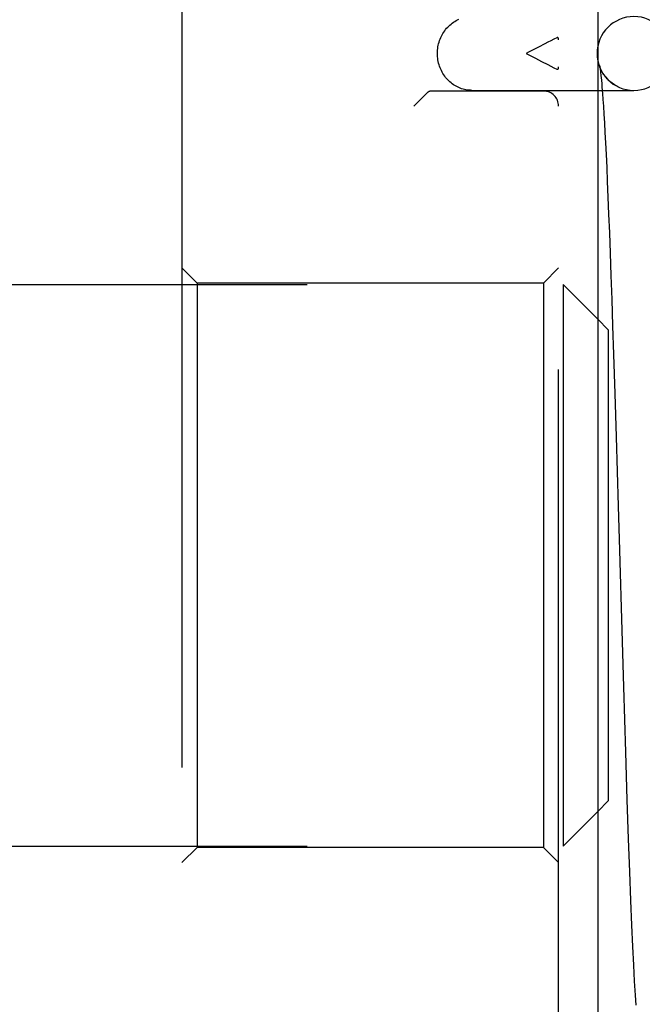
# Model space of a CAD drawing. Header units: inches. Extents: x 0 to 100, y 0 to 65.
# Tile 96 of 121: x 74.511 to 74.925, y 46.256 to 46.91. Entities that reach past the tile are written whole.
import ezdxf

# ---------------------------------------------------------------- set-up
doc = ezdxf.new("R2010")
doc.units = ezdxf.units.IN
doc.header["$LTSCALE"] = 5.5
doc.header["$MEASUREMENT"] = 0
doc.linetypes.add('HIDDEN', pattern=[0.2, 0.1, -0.1])
doc.layers.get('0').update_dxf_attribs({"linetype": 'CONTINUOUS'})
doc.layers.add('DEFAULT_2', color=8, linetype='HIDDEN')

msp = doc.modelspace()

# ---------------------------------------------------------------- linework, layer by layer
at = {"color": 3, "linetype": 'Continuous'}
msp.add_line((74.89513, 46.9678), (74.89513, 46.1278), dxfattribs=at)
at = {"color": 7, "linetype": 'Continuous'}
for p, q in [((74.89513, 46.8633), (74.91913, 46.8633)), ((74.89811, 46.8633), (74.89827, 46.86129)), ((74.89827, 46.86129), (74.89856, 46.85725)), ((74.89856, 46.85725), (74.89887, 46.85268)), ((74.89887, 46.85268), (74.8992, 46.84754)), ((74.8992, 46.84754), (74.89954, 46.84179)), ((74.89954, 46.84179), (74.8999, 46.8354)), ((74.8999, 46.8354), (74.90027, 46.82834)), ((74.90027, 46.82834), (74.90065, 46.82057)), ((74.90065, 46.82057), (74.90105, 46.81204)), ((74.90105, 46.81204), (74.90146, 46.80266)), ((74.90146, 46.80266), (74.9019, 46.79235)), ((74.9019, 46.79235), (74.90235, 46.78102)), ((74.90235, 46.78102), (74.90283, 46.76862)), ((74.90283, 46.76862), (74.90333, 46.75507)), ((74.90333, 46.75507), (74.90385, 46.74032)), ((74.90385, 46.74032), (74.9044, 46.72428)), ((74.9044, 46.72428), (74.90498, 46.70684)), ((74.90213, 46.7043), (74.89513, 46.7113)), ((74.90498, 46.70684), (74.90558, 46.68793)), ((74.90213, 46.7043), (74.90213, 46.3913)), ((74.90558, 46.68793), (74.90638, 46.66199)), ((74.90638, 46.66199), (74.90725, 46.63322)), ((74.90725, 46.63322), (74.9086, 46.58707)), ((74.91077, 46.51204), (74.9121, 46.46713)), ((74.9121, 46.46713), (74.91343, 46.42366)), ((74.91343, 46.42366), (74.91446, 46.39198)), ((74.90213, 46.3913), (74.89513, 46.3843)), ((74.91446, 46.39198), (74.91534, 46.36603)), ((74.91534, 46.36603), (74.91614, 46.3441)), ((74.91614, 46.3441), (74.91687, 46.32518)), ((74.91687, 46.32518), (74.91755, 46.30876)), ((74.91755, 46.30876), (74.91819, 46.29453)), ((74.91819, 46.29453), (74.91878, 46.28219)), ((74.91878, 46.28219), (74.91935, 46.27147)), ((74.91935, 46.27147), (74.91988, 46.26216)), ((74.91988, 46.26216), (74.92029, 46.25567))]:
    msp.add_line(p, q, dxfattribs=at)
msp.add_lwpolyline([(74.9086, 46.58707), (74.90923, 46.56522), (74.90945, 46.55775), (74.90967, 46.5502), (74.91077, 46.51204)], dxfattribs=at)
msp.add_arc((74.91913, 46.8878), 0.0245, 270, 90, dxfattribs=at)
at = {"layer": 'DEFAULT_2', "color": 8, "linetype": 'HIDDEN'}
for p, q in [((74.86913, 46.1278), (74.86913, 46.9678)), ((74.61913, 46.96358), (74.61913, 46.13206)), ((74.8558, 46.89207), (74.84967, 46.88886)), ((74.84967, 46.88886), (74.84765, 46.8878)), ((74.84765, 46.8878), (74.85374, 46.88461)), ((74.85374, 46.88461), (74.85786, 46.88247)), ((74.85786, 46.88247), (74.86196, 46.88037)), ((74.89655, 46.87841), (74.89663, 46.87792)), ((74.89675, 46.87705), (74.89684, 46.87637)), ((74.89684, 46.87637), (74.89694, 46.87561)), ((74.89694, 46.87561), (74.89704, 46.87477)), ((74.89704, 46.87477), (74.89714, 46.87385)), ((74.89714, 46.87385), (74.89725, 46.87285)), ((74.89725, 46.87285), (74.89736, 46.87175)), ((74.89736, 46.87175), (74.89754, 46.86994)), ((74.89754, 46.86994), (74.89773, 46.86791)), ((74.81153, 46.8633), (74.89513, 46.8633)), ((74.89773, 46.86791), (74.89792, 46.86564)), ((74.89792, 46.86564), (74.89811, 46.8633)), ((74.78194, 46.86164), (74.7731, 46.8528)), ((74.85913, 46.8628), (74.78442, 46.8628)), ((74.62913, 46.7353), (74.61913, 46.7453)), ((74.85913, 46.7353), (74.86913, 46.7453)), ((74.15213, 46.7343), (74.87213, 46.7343)), ((74.85913, 46.7353), (74.62913, 46.7353)), ((74.62913, 46.7353), (74.62913, 46.3603)), ((74.85913, 46.7353), (74.85913, 46.3603)), ((74.87213, 46.7343), (74.87213, 46.3613)), ((74.89513, 46.7113), (74.87213, 46.7343)), ((74.89513, 46.3843), (74.87213, 46.3613)), ((74.15213, 46.3613), (74.87213, 46.3613)), ((74.62913, 46.3603), (74.61913, 46.3503)), ((74.85913, 46.3603), (74.62913, 46.3603)), ((74.85913, 46.3603), (74.86913, 46.3503))]:
    msp.add_line(p, q, dxfattribs=at)
for points in [[(74.78871, 46.8878), (74.78873, 46.88889), (74.7888, 46.88998), (74.78891, 46.89106), (74.78907, 46.89213), (74.78927, 46.8932), (74.78951, 46.89425), (74.7898, 46.89529), (74.79013, 46.89631), (74.7905, 46.89732), (74.79091, 46.8983), (74.79136, 46.89927), (74.79185, 46.90021), (74.79237, 46.90113), (74.79293, 46.90202), (74.79353, 46.90288), (74.79416, 46.90371), (74.79483, 46.90451), (74.79552, 46.90528), (74.79624, 46.90601), (74.79699, 46.9067), (74.79777, 46.90736), (74.79858, 46.90799), (74.7994, 46.90857), (74.80025, 46.90911), (74.80112, 46.90961), (74.80201, 46.91008), (74.80291, 46.91049)], [(74.86796, 46.89822), (74.86599, 46.89725), (74.86399, 46.89626), (74.86196, 46.89524), (74.85991, 46.89419), (74.8558, 46.89207)], [(74.86913, 46.89676), (74.86912, 46.897), (74.86911, 46.89721), (74.86909, 46.89741), (74.86906, 46.89758), (74.86903, 46.89774), (74.86899, 46.89787), (74.86894, 46.89799), (74.86888, 46.89808), (74.86882, 46.89816), (74.86875, 46.89823), (74.86868, 46.89828), (74.8686, 46.89831), (74.86851, 46.89833), (74.86841, 46.89834), (74.86831, 46.89833), (74.8682, 46.89831), (74.86809, 46.89827), (74.86796, 46.89822)], [(74.81153, 46.8633), (74.81055, 46.86333), (74.80958, 46.86339), (74.80861, 46.8635), (74.80764, 46.86366), (74.80668, 46.86386), (74.80573, 46.8641), (74.80478, 46.86439), (74.80385, 46.86473), (74.80293, 46.8651), (74.80203, 46.86552), (74.80114, 46.86598), (74.80026, 46.86649), (74.79941, 46.86703), (74.79859, 46.86761), (74.79778, 46.86824), (74.79699, 46.8689), (74.79624, 46.8696), (74.79551, 46.87034), (74.79481, 46.87111), (74.79415, 46.87191), (74.79352, 46.87275), (74.79292, 46.87361), (74.79235, 46.8745), (74.79183, 46.87542), (74.79134, 46.87637), (74.79089, 46.87734), (74.79048, 46.87832), (74.79011, 46.87933), (74.78979, 46.88035), (74.7895, 46.88139), (74.78926, 46.88244), (74.78906, 46.8835), (74.78891, 46.88457), (74.7888, 46.88565), (74.78873, 46.88672), (74.78871, 46.8878)], [(74.86196, 46.88037), (74.86399, 46.87935), (74.86599, 46.87836), (74.86796, 46.87739)], [(74.86796, 46.87739), (74.86809, 46.87734), (74.8682, 46.8773), (74.86831, 46.87727), (74.86841, 46.87727), (74.86851, 46.87727), (74.8686, 46.87729), (74.86868, 46.87733), (74.86875, 46.87738), (74.86882, 46.87744), (74.86888, 46.87752), (74.86894, 46.87762), (74.86899, 46.87773), (74.86903, 46.87787), (74.86906, 46.87802), (74.86909, 46.8782), (74.86911, 46.87839), (74.86912, 46.87861), (74.86913, 46.87885)], [(74.90847, 46.86574), (74.90799, 46.86598), (74.90707, 46.86648), (74.90619, 46.867), (74.90536, 46.86754), (74.90458, 46.8681), (74.90384, 46.86867), (74.90315, 46.86925), (74.90251, 46.86983), (74.90191, 46.87041), (74.90135, 46.87099), (74.90084, 46.87155), (74.90037, 46.87211), (74.89995, 46.87265), (74.89955, 46.87318), (74.89919, 46.87369), (74.89885, 46.8742), (74.89854, 46.87469), (74.89825, 46.87518), (74.89798, 46.87566), (74.89774, 46.87611), (74.89753, 46.87654), (74.89733, 46.87695), (74.89717, 46.87733), (74.89702, 46.87768), (74.89689, 46.87799), (74.89678, 46.87828), (74.89669, 46.87854), (74.89661, 46.87877), (74.89654, 46.87897), (74.89648, 46.87915), (74.89644, 46.8793), (74.8964, 46.87944), (74.89637, 46.87954), (74.89635, 46.87963), (74.89633, 46.87969), (74.89632, 46.87973), (74.89632, 46.87975)], [(74.89632, 46.87975), (74.89632, 46.87974), (74.89632, 46.87972), (74.89633, 46.87968), (74.89634, 46.87961), (74.89636, 46.87953), (74.89638, 46.87943), (74.8964, 46.8793), (74.89643, 46.87916), (74.89646, 46.879), (74.89649, 46.87882), (74.89652, 46.87863), (74.89655, 46.87841)], [(74.89663, 46.87792), (74.89671, 46.87736), (74.89675, 46.87705)]]:
    msp.add_lwpolyline(points, dxfattribs=at)
for centre, radius, start, end in [((74.91913, 46.8878), 0.0245, 90, 270), ((74.85913, 46.8528), 0.01, 0, 90)]:
    msp.add_arc(centre, radius, start, end, dxfattribs=at)
msp.add_ellipse((74.78442, 46.8528), major_axis=(0, 0.01), ratio=0.529412, start_param=0, end_param=0.486899, dxfattribs=at)

doc.saveas('drawing.dxf')
